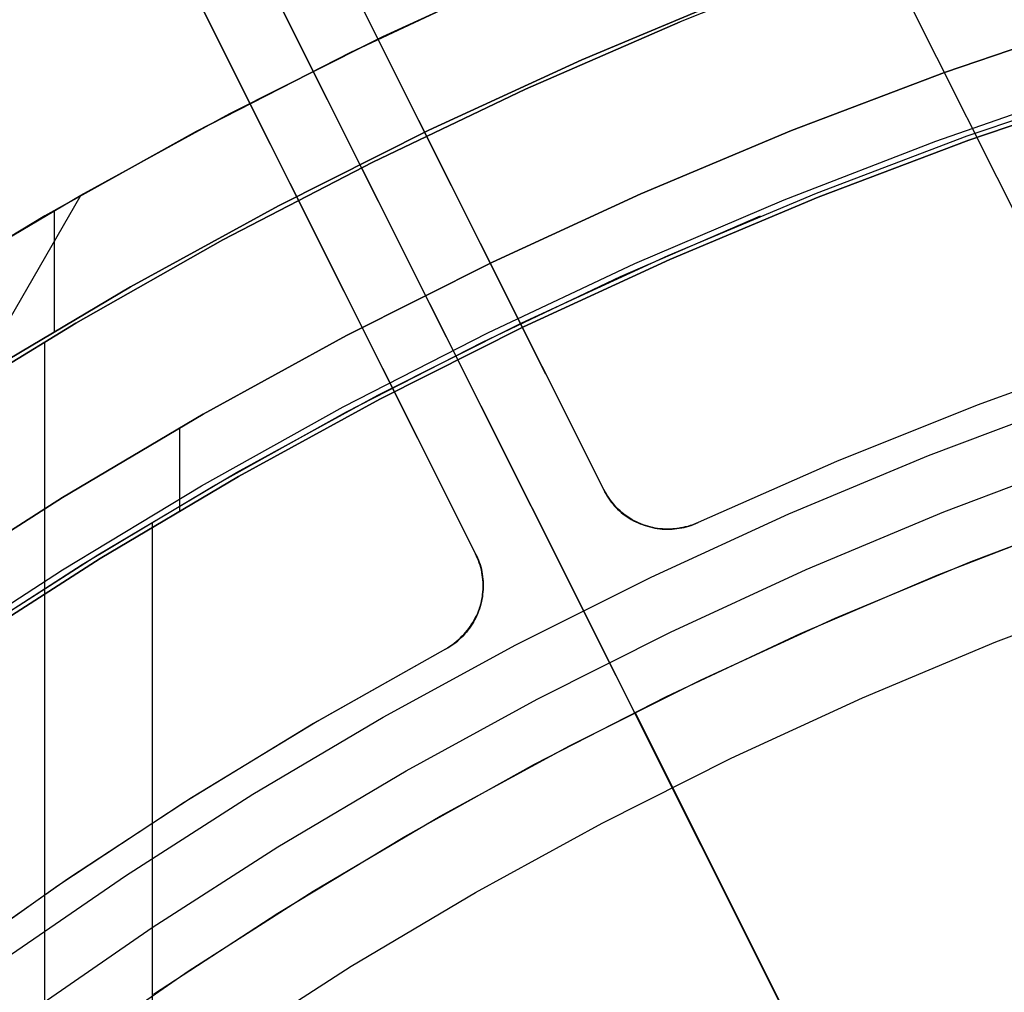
# Model space of a CAD drawing. Header units: millimetres. Extents: x 10802 to 11966, y -167 to 850.
# Tile 81 of 182: x 11347 to 11361, y 532 to 546. Entities that reach past the tile are written whole.
import ezdxf

# ---------------------------------------------------------------- set-up
doc = ezdxf.new("R2010")
doc.units = ezdxf.units.MM
for name, color, linetype in [('1', 7, 'Continuous'), ('color', 7, 'Continuous'), ('luz', 7, 'Continuous')]:
    doc.layers.add(name, color=color, linetype=linetype)

msp = doc.modelspace()

# ---------------------------------------------------------------- linework, layer by layer
at = {"layer": '1', "color": 250, "true_color": 0x111111}
for p, q in [((11352.415, 545.464, 47.3), (11354.594, 546.467, 47.3)), ((11352.415, 545.464, 56.8), (11354.594, 546.467, 56.8)), ((11352.415, 545.464, 52.05), (11354.594, 546.467, 52.05)), ((11358.616, 546.492, 45.792), (11356.55, 545.663, 45.792)), ((11357.346, 546.044, 56.8), (11355.179, 545.136, 56.8)), ((11355.179, 545.136, 58.12), (11357.346, 546.044, 58.12)), ((11355.179, 545.136, 57.46), (11357.346, 546.044, 57.46)), ((11356.55, 545.663, 45.792), (11354.39, 544.724, 45.792)), ((11354.39, 544.724, 45.792), (11356.55, 545.663, 45.792)), ((11362.39, 545.691, 258.714), (11360.233, 544.957, 258.714)), ((11360.233, 544.957, 282.75), (11362.39, 545.691, 282.75)), ((11360.233, 544.957, 270.732), (11362.39, 545.691, 270.732)), ((11350.272, 544.385, 47.3), (11352.415, 545.464, 47.3)), ((11350.272, 544.385, 56.8), (11352.415, 545.464, 56.8)), ((11350.272, 544.385, 52.05), (11352.415, 545.464, 52.05)), ((11355.179, 545.136, 56.8), (11353.046, 544.154, 56.8)), ((11353.046, 544.154, 58.12), (11355.179, 545.136, 58.12)), ((11353.046, 544.154, 57.46), (11355.179, 545.136, 57.46)), ((11360.233, 544.957, 258.714), (11358.102, 544.149, 258.714)), ((11358.102, 544.149, 282.75), (11360.233, 544.957, 282.75)), ((11358.102, 544.149, 270.732), (11360.233, 544.957, 270.732)), ((11354.39, 544.724, 45.792), (11352.263, 543.71, 45.792)), ((11352.263, 543.71, 45.792), (11354.39, 544.724, 45.792)), ((11360.551, 544.074, 61.1), (11362.677, 544.797, 61.1)), ((11362.696, 544.739, 282.75), (11360.571, 544.016, 282.75)), ((11362.696, 544.739, 258.715), (11360.571, 544.016, 258.715)), ((11360.571, 544.016, 270.733), (11362.696, 544.739, 270.733)), ((11348.167, 543.234, 47.3), (11350.272, 544.385, 47.3)), ((11348.167, 543.234, 56.8), (11350.272, 544.385, 56.8)), ((11348.167, 543.234, 52.05), (11350.272, 544.385, 52.05)), ((11353.046, 544.154, 56.8), (11350.947, 543.098, 56.8)), ((11350.947, 543.098, 58.12), (11353.046, 544.154, 58.12)), ((11350.947, 543.098, 57.46), (11353.046, 544.154, 57.46)), ((11358.102, 544.149, 258.714), (11356.001, 543.268, 258.714)), ((11356.001, 543.268, 282.75), (11358.102, 544.149, 282.75)), ((11356.001, 543.268, 270.732), (11358.102, 544.149, 270.732)), ((11358.45, 543.277, 61.1), (11360.551, 544.074, 61.1)), ((11360.571, 544.016, 282.75), (11358.473, 543.22, 282.75)), ((11360.571, 544.016, 258.715), (11358.473, 543.22, 258.715)), ((11358.473, 543.22, 270.733), (11360.571, 544.016, 270.733)), ((11352.263, 543.71, 45.792), (11350.173, 542.624, 45.792)), ((11350.173, 542.624, 45.792), (11352.263, 543.71, 45.792)), ((11346.103, 542.01, 47.3), (11348.167, 543.234, 47.3)), ((11346.103, 542.01, 56.8), (11348.167, 543.234, 56.8)), ((11346.103, 542.01, 52.05), (11348.167, 543.234, 52.05)), ((11356.001, 543.268, 258.714), (11353.931, 542.315, 258.714)), ((11353.931, 542.315, 282.75), (11356.001, 543.268, 282.75)), ((11353.931, 542.315, 270.732), (11356.001, 543.268, 270.732)), ((11356.379, 542.408, 61.1), (11358.45, 543.277, 61.1)), ((11358.473, 543.22, 282.75), (11356.404, 542.352, 282.75)), ((11358.473, 543.22, 258.715), (11356.404, 542.352, 258.715)), ((11356.404, 542.352, 270.733), (11358.473, 543.22, 270.733)), ((11347.82, 543.035, 56.8), (11347.82, 541.35, 56.8)), ((11350.947, 543.098, 56.8), (11348.886, 541.971, 56.8)), ((11348.886, 541.971, 58.12), (11350.947, 543.098, 58.12)), ((11348.886, 541.971, 57.46), (11350.947, 543.098, 57.46)), ((11355.716, 542.113, 61.1), (11357.67, 542.96, 61.1)), ((11350.173, 542.624, 45.792), (11348.121, 541.466, 45.792)), ((11348.121, 541.466, 45.792), (11350.173, 542.624, 45.792)), ((11354.339, 541.469, 61.1), (11356.379, 542.408, 61.1)), ((11356.404, 542.352, 282.75), (11354.365, 541.414, 282.75)), ((11356.404, 542.352, 258.715), (11354.365, 541.414, 258.715)), ((11354.365, 541.414, 270.733), (11356.404, 542.352, 270.733)), ((11353.931, 542.315, 258.714), (11351.896, 541.291, 258.714)), ((11351.896, 541.291, 282.75), (11353.931, 542.315, 282.75)), ((11351.896, 541.291, 270.732), (11353.931, 542.315, 270.732)), ((11353.792, 541.202, 61.1), (11355.716, 542.113, 61.1)), ((11348.886, 541.971, 56.8), (11346.866, 540.773, 56.8)), ((11346.866, 540.773, 58.12), (11348.886, 541.971, 58.12)), ((11346.866, 540.773, 57.46), (11348.886, 541.971, 57.46)), ((11348.121, 541.466, 45.792), (11346.111, 540.237, 45.792)), ((11346.111, 540.237, 45.792), (11348.121, 541.466, 45.792)), ((11352.332, 540.46, 61.1), (11354.339, 541.469, 61.1)), ((11354.365, 541.414, 282.75), (11352.36, 540.405, 282.75)), ((11354.365, 541.414, 258.715), (11352.36, 540.405, 258.715)), ((11352.36, 540.405, 270.733), (11354.365, 541.414, 270.733)), ((11351.896, 541.291, 258.714), (11349.897, 540.197, 258.714)), ((11349.897, 540.197, 282.75), (11351.896, 541.291, 282.75)), ((11349.897, 540.197, 270.732), (11351.896, 541.291, 270.732)), ((11347.688, 541.189, 45.792), (11347.688, 424.503, 45.792)), ((11351.898, 540.23, 61.1), (11353.792, 541.202, 61.1)), ((11350.361, 539.382, 61.1), (11352.332, 540.46, 61.1)), ((11352.36, 540.405, 282.75), (11350.392, 539.328, 282.75)), ((11352.36, 540.405, 258.715), (11350.392, 539.328, 258.715)), ((11350.392, 539.328, 270.733), (11352.36, 540.405, 270.733)), ((11349.897, 540.197, 258.714), (11347.937, 539.035, 258.714)), ((11347.937, 539.035, 282.75), (11349.897, 540.197, 282.75)), ((11347.937, 539.035, 270.732), (11349.897, 540.197, 270.732)), ((11350.037, 539.195, 61.1), (11351.898, 540.23, 61.1)), ((11349.567, 540.008, 282.75), (11349.567, 538.851, 282.75)), ((11360.223, 538.835, 241.281), (11362.169, 539.573, 241.281)), ((11348.429, 538.236, 61.1), (11350.361, 539.382, 61.1)), ((11350.392, 539.328, 282.75), (11348.461, 538.184, 282.75)), ((11350.392, 539.328, 258.715), (11348.461, 538.184, 258.715)), ((11348.461, 538.184, 270.733), (11350.392, 539.328, 270.733)), ((11348.21, 538.101, 61.1), (11350.037, 539.195, 61.1)), ((11347.937, 539.035, 258.714), (11346.018, 537.806, 258.714)), ((11346.018, 537.806, 282.75), (11347.937, 539.035, 282.75)), ((11346.018, 537.806, 270.732), (11347.937, 539.035, 270.732)), ((11358.304, 538.03, 241.281), (11360.223, 538.835, 241.281)), ((11349.189, 538.679, 61.1), (11349.189, 524.181, 61.1)), ((11346.538, 537.025, 61.1), (11348.429, 538.236, 61.1)), ((11346.421, 536.947, 61.1), (11348.21, 538.101, 61.1)), ((11348.461, 538.184, 282.75), (11346.572, 536.974, 282.75)), ((11348.461, 538.184, 258.715), (11346.572, 536.974, 258.715)), ((11346.572, 536.974, 270.733), (11348.461, 538.184, 270.733)), ((11356.414, 537.16, 241.281), (11358.304, 538.03, 241.281)), ((11360.947, 537.022, 236.621), (11362.83, 537.736, 236.621)), ((11354.555, 536.225, 241.281), (11356.414, 537.16, 241.281)), ((11359.09, 536.243, 236.621), (11360.947, 537.022, 236.621)), ((11352.729, 535.226, 241.281), (11354.555, 536.225, 241.281)), ((11357.261, 535.401, 236.621), (11359.09, 536.243, 236.621)), ((11355.462, 534.496, 236.621), (11357.261, 535.401, 236.621)), ((11350.939, 534.165, 241.281), (11352.729, 535.226, 241.281)), ((11353.695, 533.53, 236.621), (11355.462, 534.496, 236.621)), ((11349.186, 533.042, 241.281), (11350.939, 534.165, 241.281)), ((11351.963, 532.503, 236.621), (11353.695, 533.53, 236.621)), ((11347.474, 531.86, 241.281), (11349.186, 533.042, 241.281)), ((11350.267, 531.417, 236.621), (11351.963, 532.503, 236.621))]:
    msp.add_line(p, q, dxfattribs=at)
at = {"layer": '1', "color": 29, "true_color": 0x4d342b}
for p, q in [((11352.403, 545.458, 60.562), (11354.561, 546.453, 60.562)), ((11354.136, 546.264, 42.462), (11351.95, 545.237, 42.462)), ((11351.95, 545.237, 51.512), (11354.136, 546.264, 51.512)), ((11350.28, 544.39, 60.562), (11352.403, 545.458, 60.562)), ((11351.95, 545.237, 42.462), (11349.8, 544.136, 42.462)), ((11349.8, 544.136, 51.512), (11351.95, 545.237, 51.512)), ((11360.11, 544.002, 76.062), (11362.248, 544.746, 76.062)), ((11348.194, 543.249, 60.562), (11350.28, 544.39, 60.562)), ((11349.8, 544.136, 42.462), (11347.69, 542.96, 42.462)), ((11347.69, 542.96, 51.512), (11349.8, 544.136, 51.512)), ((11357.998, 543.185, 76.062), (11360.11, 544.002, 76.062)), ((11346.213, 542.078, 59.568), (11348.194, 543.249, 59.568)), ((11346.213, 542.078, 60.562), (11348.194, 543.249, 60.562)), ((11346.213, 542.078, 60.065), (11348.194, 543.249, 60.065)), ((11348.194, 543.249, 60.562), (11346.767, 540.779, 61.964)), ((11348.093, 543.192, 59.568), (11348.093, 543.192, 42.462)), ((11348.194, 543.249, 59.568), (11348.194, 543.249, 60.562)), ((11355.916, 542.294, 76.062), (11357.998, 543.185, 76.062)), ((11347.69, 542.96, 42.462), (11345.622, 541.711, 42.462)), ((11345.622, 541.711, 51.512), (11347.69, 542.96, 51.512)), ((11353.866, 541.332, 76.062), (11355.916, 542.294, 76.062)), ((11351.851, 540.299, 76.062), (11353.866, 541.332, 76.062)), ((11349.873, 539.197, 76.062), (11351.851, 540.299, 76.062)), ((11347.935, 538.027, 76.062), (11349.873, 539.197, 76.062)), ((11360.129, 537.952, 70.562), (11362.057, 538.699, 70.562)), ((11346.038, 536.79, 76.062), (11347.935, 538.027, 76.062)), ((11358.227, 537.139, 70.562), (11360.129, 537.952, 70.562)), ((11356.355, 536.26, 70.562), (11358.227, 537.139, 70.562)), ((11354.515, 535.317, 70.562), (11356.355, 536.26, 70.562)), ((11352.709, 534.31, 70.562), (11354.515, 535.317, 70.562)), ((11350.938, 533.242, 70.562), (11352.709, 534.31, 70.562)), ((11349.206, 532.112, 70.562), (11350.938, 533.242, 70.562))]:
    msp.add_line(p, q, dxfattribs=at)
at = {"layer": 'color', "color": 254, "true_color": 0xcad1ee}
for p, q in [((11355.198, 537.463, 17.162), (11316.259, 615.16, -19.881)), ((11349.862, 548.109, 21.262), (11366.888, 514.136, 21.262)), ((11355.484, 539.145, 21.262), (11351.225, 547.642, 21.262)), ((11355.484, 539.145, 18.746), (11351.225, 547.642, 14.696)), ((11354.677, 540.755, 17.979), (11351.225, 547.642, 17.979)), ((11349.437, 546.746, 21.262), (11353.695, 538.249, 21.262)), ((11349.437, 546.746, 14.696), (11353.695, 538.249, 18.746)), ((11352.889, 539.859, 17.979), (11349.437, 546.746, 17.979)), ((11353.354, 543.393, 21.262), (11353.354, 543.393, 16.721)), ((11351.566, 542.498, 16.721), (11351.566, 542.498, 21.262)), ((11362.677, 541.04, 21.262), (11360.69, 540.323, 21.262)), ((11362.677, 541.04, 19.162), (11360.69, 540.323, 19.162)), ((11362.677, 541.04, 20.212), (11360.69, 540.323, 20.212)), ((11360.69, 540.323, 21.262), (11358.729, 539.537, 21.262)), ((11360.69, 540.323, 19.162), (11358.729, 539.537, 19.162)), ((11360.69, 540.323, 20.212), (11358.729, 539.537, 20.212)), ((11360.008, 539.619, 17.162), (11361.981, 540.364, 17.162)), ((11358.062, 538.806, 17.162), (11360.008, 539.619, 17.162)), ((11358.729, 539.537, 21.262), (11356.797, 538.685, 21.262)), ((11358.729, 539.537, 19.162), (11356.797, 538.685, 19.162)), ((11358.729, 539.537, 20.212), (11356.797, 538.685, 20.212)), ((11355.499, 539.115, 21.262), (11355.484, 539.145, 21.262)), ((11355.484, 539.145, 21.262), (11355.484, 539.145, 18.746)), ((11355.484, 539.145, 18.746), (11355.498, 539.115, 18.761)), ((11355.484, 539.145, 20.004), (11355.499, 539.115, 20.004)), ((11355.498, 539.115, 18.761), (11355.513, 539.085, 18.775)), ((11355.516, 539.085, 21.262), (11355.499, 539.115, 21.262)), ((11355.499, 539.115, 20.004), (11355.516, 539.085, 20.004)), ((11355.513, 539.085, 18.775), (11355.53, 539.056, 18.789)), ((11355.534, 539.056, 21.262), (11355.516, 539.085, 21.262)), ((11355.516, 539.085, 20.004), (11355.534, 539.056, 20.004)), ((11355.53, 539.056, 18.789), (11355.548, 539.027, 18.803)), ((11355.553, 539.027, 21.262), (11355.534, 539.056, 21.262)), ((11355.534, 539.056, 20.004), (11355.553, 539.027, 20.004)), ((11355.548, 539.027, 18.803), (11355.566, 538.999, 18.818)), ((11355.573, 538.999, 21.262), (11355.553, 539.027, 21.262)), ((11355.553, 539.027, 20.004), (11355.573, 538.999, 20.004)), ((11355.566, 538.999, 18.818), (11355.586, 538.972, 18.832)), ((11355.594, 538.972, 21.262), (11355.573, 538.999, 21.262)), ((11355.573, 538.999, 20.004), (11355.594, 538.972, 20.004)), ((11355.586, 538.972, 18.832), (11355.607, 538.946, 18.846)), ((11355.615, 538.946, 21.262), (11355.594, 538.972, 21.262)), ((11355.594, 538.972, 20.004), (11355.615, 538.946, 20.004)), ((11355.607, 538.946, 18.846), (11355.629, 538.92, 18.86)), ((11355.638, 538.92, 21.262), (11355.615, 538.946, 21.262)), ((11355.615, 538.946, 20.004), (11355.638, 538.92, 20.004)), ((11355.629, 538.92, 18.86), (11355.652, 538.895, 18.873)), ((11355.661, 538.895, 21.262), (11355.638, 538.92, 21.262)), ((11355.638, 538.92, 20.004), (11355.661, 538.895, 20.004)), ((11355.652, 538.895, 18.873), (11355.676, 538.871, 18.887)), ((11355.685, 538.871, 21.262), (11355.661, 538.895, 21.262)), ((11355.661, 538.895, 20.004), (11355.685, 538.871, 20.004)), ((11355.676, 538.871, 18.887), (11355.701, 538.848, 18.901)), ((11355.711, 538.848, 21.262), (11355.685, 538.871, 21.262)), ((11355.685, 538.871, 20.004), (11355.711, 538.848, 20.004)), ((11355.701, 538.848, 18.901), (11355.726, 538.826, 18.914)), ((11355.736, 538.826, 21.262), (11355.711, 538.848, 21.262)), ((11355.711, 538.848, 20.004), (11355.736, 538.826, 20.004)), ((11355.726, 538.826, 18.914), (11355.753, 538.805, 18.927)), ((11355.763, 538.804, 21.262), (11355.736, 538.826, 21.262)), ((11355.736, 538.826, 20.004), (11355.763, 538.804, 20.004)), ((11355.753, 538.805, 18.927), (11355.78, 538.784, 18.94)), ((11355.79, 538.784, 21.262), (11355.763, 538.804, 21.262)), ((11355.763, 538.804, 20.004), (11355.79, 538.784, 20.004)), ((11355.78, 538.784, 18.94), (11355.808, 538.765, 18.952)), ((11355.818, 538.764, 21.262), (11355.79, 538.784, 21.262)), ((11355.79, 538.784, 20.004), (11355.818, 538.764, 20.004)), ((11356.145, 537.927, 17.162), (11358.062, 538.806, 17.162)), ((11360.604, 538.144, 19.162), (11362.525, 538.869, 19.162)), ((11360.604, 538.144, 17.162), (11362.525, 538.869, 17.162)), ((11360.604, 538.144, 18.162), (11362.525, 538.869, 18.162)), ((11355.808, 538.765, 18.952), (11355.837, 538.746, 18.965)), ((11355.847, 538.745, 21.262), (11355.818, 538.764, 21.262)), ((11355.818, 538.764, 20.004), (11355.847, 538.745, 20.004)), ((11355.837, 538.746, 18.965), (11355.867, 538.729, 18.977)), ((11355.876, 538.728, 21.262), (11355.847, 538.745, 21.262)), ((11355.847, 538.745, 20.004), (11355.876, 538.728, 20.004)), ((11355.867, 538.729, 18.977), (11355.897, 538.712, 18.989)), ((11355.906, 538.711, 21.262), (11355.876, 538.728, 21.262)), ((11355.876, 538.728, 20.004), (11355.906, 538.711, 20.004)), ((11355.897, 538.712, 18.989), (11355.928, 538.697, 19)), ((11355.937, 538.695, 21.262), (11355.906, 538.711, 21.262)), ((11355.906, 538.711, 20.004), (11355.937, 538.695, 20.004)), ((11355.928, 538.697, 19), (11355.96, 538.683, 19.012)), ((11355.968, 538.681, 21.262), (11355.937, 538.695, 21.262)), ((11355.937, 538.695, 20.004), (11355.968, 538.681, 20.004)), ((11355.96, 538.683, 19.012), (11355.992, 538.669, 19.023)), ((11355.999, 538.667, 21.262), (11355.968, 538.681, 21.262)), ((11355.968, 538.681, 20.004), (11355.999, 538.667, 20.004)), ((11355.992, 538.669, 19.023), (11356.025, 538.657, 19.033)), ((11356.031, 538.655, 21.262), (11355.999, 538.667, 21.262)), ((11355.999, 538.667, 20.004), (11356.031, 538.655, 20.004)), ((11356.025, 538.657, 19.033), (11356.058, 538.646, 19.044)), ((11356.063, 538.644, 21.262), (11356.031, 538.655, 21.262)), ((11356.031, 538.655, 20.004), (11356.063, 538.644, 20.004)), ((11356.058, 538.646, 19.044), (11356.092, 538.636, 19.053)), ((11356.096, 538.634, 21.262), (11356.063, 538.644, 21.262)), ((11356.063, 538.644, 20.004), (11356.096, 538.634, 20.004)), ((11356.092, 538.636, 19.053), (11356.126, 538.628, 19.063)), ((11356.129, 538.625, 21.262), (11356.096, 538.634, 21.262)), ((11356.096, 538.634, 20.004), (11356.129, 538.625, 20.004)), ((11356.623, 538.629, 19.152), (11356.659, 538.638, 19.155)), ((11356.669, 538.636, 21.262), (11356.636, 538.627, 21.262)), ((11356.636, 538.627, 20.004), (11356.669, 538.636, 20.004)), ((11356.659, 538.638, 19.155), (11356.694, 538.648, 19.158)), ((11356.701, 538.647, 21.262), (11356.669, 538.636, 21.262)), ((11356.669, 538.636, 20.004), (11356.701, 538.647, 20.004)), ((11356.694, 538.648, 19.158), (11356.728, 538.659, 19.16)), ((11356.734, 538.659, 21.262), (11356.701, 538.647, 21.262)), ((11356.701, 538.647, 20.004), (11356.734, 538.659, 20.004)), ((11356.728, 538.659, 19.16), (11356.763, 538.672, 19.161)), ((11356.765, 538.671, 21.262), (11356.734, 538.659, 21.262)), ((11356.734, 538.659, 20.004), (11356.765, 538.671, 20.004)), ((11356.763, 538.672, 19.161), (11356.797, 538.685, 19.162)), ((11356.797, 538.685, 21.262), (11356.765, 538.671, 21.262)), ((11356.765, 538.671, 20.004), (11356.797, 538.685, 20.004)), ((11356.797, 538.685, 19.162), (11356.797, 538.685, 21.262)), ((11356.126, 538.628, 19.063), (11356.16, 538.62, 19.072)), ((11356.162, 538.617, 21.262), (11356.129, 538.625, 21.262)), ((11356.129, 538.625, 20.004), (11356.162, 538.617, 20.004)), ((11356.16, 538.62, 19.072), (11356.195, 538.614, 19.081)), ((11356.196, 538.61, 21.262), (11356.162, 538.617, 21.262)), ((11356.162, 538.617, 20.004), (11356.196, 538.61, 20.004)), ((11356.195, 538.614, 19.081), (11356.23, 538.609, 19.089)), ((11356.229, 538.604, 21.262), (11356.196, 538.61, 21.262)), ((11356.196, 538.61, 20.004), (11356.229, 538.604, 20.004)), ((11356.263, 538.6, 21.262), (11356.229, 538.604, 21.262)), ((11356.229, 538.604, 20.004), (11356.263, 538.6, 20.004)), ((11356.23, 538.609, 19.089), (11356.266, 538.605, 19.097)), ((11356.297, 538.596, 21.262), (11356.263, 538.6, 21.262)), ((11356.263, 538.6, 20.004), (11356.297, 538.596, 20.004)), ((11356.266, 538.605, 19.097), (11356.301, 538.602, 19.105)), ((11356.331, 538.594, 21.262), (11356.297, 538.596, 21.262)), ((11356.297, 538.596, 20.004), (11356.331, 538.594, 20.004)), ((11356.301, 538.602, 19.105), (11356.337, 538.6, 19.112)), ((11356.365, 538.593, 21.262), (11356.331, 538.594, 21.262)), ((11356.331, 538.594, 20.004), (11356.365, 538.593, 20.004)), ((11356.337, 538.6, 19.112), (11356.373, 538.599, 19.119)), ((11356.4, 538.593, 21.262), (11356.365, 538.593, 21.262)), ((11356.365, 538.593, 20.004), (11356.4, 538.593, 20.004)), ((11356.373, 538.599, 19.119), (11356.409, 538.6, 19.125)), ((11356.434, 538.595, 21.262), (11356.4, 538.593, 21.262)), ((11356.4, 538.593, 20.004), (11356.434, 538.595, 20.004)), ((11356.409, 538.6, 19.125), (11356.445, 538.602, 19.131)), ((11356.468, 538.597, 21.262), (11356.434, 538.595, 21.262)), ((11356.434, 538.595, 20.004), (11356.468, 538.597, 20.004)), ((11356.445, 538.602, 19.131), (11356.481, 538.605, 19.136)), ((11356.502, 538.601, 21.262), (11356.468, 538.597, 21.262)), ((11356.468, 538.597, 20.004), (11356.502, 538.601, 20.004)), ((11356.481, 538.605, 19.136), (11356.517, 538.609, 19.141)), ((11356.536, 538.606, 21.262), (11356.502, 538.601, 21.262)), ((11356.502, 538.601, 20.004), (11356.536, 538.606, 20.004)), ((11356.517, 538.609, 19.141), (11356.552, 538.615, 19.145)), ((11356.569, 538.612, 21.262), (11356.536, 538.606, 21.262)), ((11356.536, 538.606, 20.004), (11356.569, 538.612, 20.004)), ((11356.552, 538.615, 19.145), (11356.588, 538.621, 19.149)), ((11356.603, 538.619, 21.262), (11356.569, 538.612, 21.262)), ((11356.569, 538.612, 20.004), (11356.603, 538.619, 20.004)), ((11356.588, 538.621, 19.149), (11356.623, 538.629, 19.152)), ((11356.636, 538.627, 21.262), (11356.603, 538.619, 21.262)), ((11356.603, 538.619, 20.004), (11356.636, 538.627, 20.004)), ((11353.695, 538.249, 21.262), (11353.71, 538.219, 21.262)), ((11353.695, 538.249, 18.746), (11353.695, 538.249, 21.262)), ((11353.711, 538.22, 18.76), (11353.695, 538.249, 18.746)), ((11353.71, 538.219, 20.004), (11353.695, 538.249, 20.004)), ((11353.71, 538.219, 21.262), (11353.724, 538.187, 21.262)), ((11353.724, 538.187, 20.004), (11353.71, 538.219, 20.004)), ((11353.725, 538.19, 18.775), (11353.711, 538.22, 18.76)), ((11353.724, 538.187, 21.262), (11353.736, 538.156, 21.262)), ((11353.736, 538.156, 20.004), (11353.724, 538.187, 20.004)), ((11353.739, 538.159, 18.789), (11353.725, 538.19, 18.775)), ((11353.736, 538.156, 21.262), (11353.748, 538.123, 21.262)), ((11353.748, 538.123, 20.004), (11353.736, 538.156, 20.004)), ((11353.751, 538.128, 18.803), (11353.739, 538.159, 18.789)), ((11353.748, 538.123, 21.262), (11353.758, 538.091, 21.262)), ((11353.758, 538.091, 20.004), (11353.748, 538.123, 20.004)), ((11353.762, 538.096, 18.818), (11353.751, 538.128, 18.803)), ((11353.758, 538.091, 21.262), (11353.768, 538.058, 21.262)), ((11353.768, 538.058, 20.004), (11353.758, 538.091, 20.004)), ((11353.772, 538.064, 18.832), (11353.762, 538.096, 18.818)), ((11358.708, 537.352, 19.162), (11360.604, 538.144, 19.162)), ((11358.708, 537.352, 17.162), (11360.604, 538.144, 17.162)), ((11358.708, 537.352, 18.162), (11360.604, 538.144, 18.162)), ((11353.768, 538.058, 21.262), (11353.776, 538.025, 21.262)), ((11353.776, 538.025, 20.004), (11353.768, 538.058, 20.004)), ((11353.781, 538.031, 18.846), (11353.772, 538.064, 18.832)), ((11353.776, 538.025, 21.262), (11353.783, 537.991, 21.262)), ((11353.783, 537.991, 20.004), (11353.776, 538.025, 20.004)), ((11353.788, 537.998, 18.86), (11353.781, 538.031, 18.846)), ((11353.783, 537.991, 21.262), (11353.789, 537.958, 21.262)), ((11353.789, 537.958, 20.004), (11353.783, 537.991, 20.004)), ((11353.794, 537.965, 18.873), (11353.788, 537.998, 18.86)), ((11353.789, 537.958, 21.262), (11353.794, 537.924, 21.262)), ((11353.794, 537.924, 20.004), (11353.789, 537.958, 20.004)), ((11353.799, 537.932, 18.887), (11353.794, 537.965, 18.873)), ((11353.794, 537.924, 21.262), (11353.797, 537.89, 21.262)), ((11353.797, 537.89, 20.004), (11353.794, 537.924, 20.004)), ((11353.797, 537.89, 21.262), (11353.8, 537.856, 21.262)), ((11353.8, 537.856, 20.004), (11353.797, 537.89, 20.004)), ((11353.803, 537.898, 18.9), (11353.799, 537.932, 18.887)), ((11353.8, 537.856, 21.262), (11353.801, 537.821, 21.262)), ((11353.801, 537.821, 20.004), (11353.8, 537.856, 20.004)), ((11353.801, 537.821, 21.262), (11353.801, 537.787, 21.262)), ((11353.801, 537.787, 20.004), (11353.801, 537.821, 20.004)), ((11353.806, 537.864, 18.914), (11353.803, 537.898, 18.9)), ((11353.807, 537.83, 18.927), (11353.806, 537.864, 18.914)), ((11353.807, 537.796, 18.94), (11353.807, 537.83, 18.927)), ((11354.259, 536.982, 17.162), (11356.145, 537.927, 17.162)), ((11353.794, 537.685, 21.262), (11353.79, 537.651, 21.262)), ((11353.79, 537.651, 20.004), (11353.794, 537.685, 20.004)), ((11353.798, 537.719, 21.262), (11353.794, 537.685, 21.262)), ((11353.794, 537.685, 20.004), (11353.798, 537.719, 20.004)), ((11353.794, 537.659, 18.989), (11353.799, 537.693, 18.977)), ((11353.8, 537.753, 21.262), (11353.798, 537.719, 21.262)), ((11353.798, 537.719, 20.004), (11353.8, 537.753, 20.004)), ((11353.799, 537.693, 18.977), (11353.803, 537.727, 18.965)), ((11353.801, 537.787, 21.262), (11353.8, 537.753, 21.262)), ((11353.8, 537.753, 20.004), (11353.801, 537.787, 20.004)), ((11353.803, 537.727, 18.965), (11353.806, 537.762, 18.952)), ((11353.806, 537.762, 18.952), (11353.807, 537.796, 18.94)), ((11353.769, 537.551, 21.262), (11353.76, 537.518, 21.262)), ((11353.76, 537.518, 20.004), (11353.769, 537.551, 20.004)), ((11353.762, 537.524, 19.033), (11353.772, 537.557, 19.023)), ((11353.777, 537.584, 21.262), (11353.769, 537.551, 21.262)), ((11353.769, 537.551, 20.004), (11353.777, 537.584, 20.004)), ((11353.772, 537.557, 19.023), (11353.781, 537.591, 19.012)), ((11353.784, 537.617, 21.262), (11353.777, 537.584, 21.262)), ((11353.777, 537.584, 20.004), (11353.784, 537.617, 20.004)), ((11353.781, 537.591, 19.012), (11353.788, 537.625, 19)), ((11353.79, 537.651, 21.262), (11353.784, 537.617, 21.262)), ((11353.784, 537.617, 20.004), (11353.79, 537.651, 20.004)), ((11353.788, 537.625, 19), (11353.794, 537.659, 18.989)), ((11353.711, 537.393, 19.072), (11353.725, 537.425, 19.063)), ((11353.726, 537.421, 21.262), (11353.712, 537.389, 21.262)), ((11353.712, 537.389, 20.004), (11353.726, 537.421, 20.004)), ((11353.725, 537.425, 19.063), (11353.739, 537.458, 19.053)), ((11353.738, 537.453, 21.262), (11353.726, 537.421, 21.262)), ((11353.726, 537.421, 20.004), (11353.738, 537.453, 20.004)), ((11353.75, 537.485, 21.262), (11353.738, 537.453, 21.262)), ((11353.738, 537.453, 20.004), (11353.75, 537.485, 20.004)), ((11353.739, 537.458, 19.053), (11353.751, 537.491, 19.043)), ((11353.76, 537.518, 21.262), (11353.75, 537.485, 21.262)), ((11353.75, 537.485, 20.004), (11353.76, 537.518, 20.004)), ((11353.751, 537.491, 19.043), (11353.762, 537.524, 19.033)), ((11355.911, 536.04, 17.162), (11355.198, 537.463, 17.162)), ((11353.621, 537.239, 19.112), (11353.641, 537.269, 19.105)), ((11353.648, 537.269, 21.262), (11353.629, 537.24, 21.262)), ((11353.629, 537.24, 20.004), (11353.648, 537.269, 20.004)), ((11353.641, 537.269, 19.105), (11353.66, 537.299, 19.097)), ((11353.665, 537.298, 21.262), (11353.648, 537.269, 21.262)), ((11353.648, 537.269, 20.004), (11353.665, 537.298, 20.004)), ((11353.66, 537.299, 19.097), (11353.678, 537.33, 19.089)), ((11353.682, 537.328, 21.262), (11353.665, 537.298, 21.262)), ((11353.665, 537.298, 20.004), (11353.682, 537.328, 20.004)), ((11353.678, 537.33, 19.089), (11353.695, 537.361, 19.081)), ((11353.698, 537.359, 21.262), (11353.682, 537.328, 21.262)), ((11353.682, 537.328, 20.004), (11353.698, 537.359, 20.004)), ((11353.695, 537.361, 19.081), (11353.711, 537.393, 19.072)), ((11353.712, 537.389, 21.262), (11353.698, 537.359, 21.262)), ((11353.698, 537.359, 20.004), (11353.712, 537.389, 20.004)), ((11356.841, 536.496, 19.162), (11358.708, 537.352, 19.162)), ((11356.841, 536.496, 17.162), (11358.708, 537.352, 17.162)), ((11356.841, 536.496, 18.162), (11358.708, 537.352, 18.162)), ((11353.506, 537.101, 19.141), (11353.531, 537.127, 19.136)), ((11353.545, 537.133, 21.262), (11353.522, 537.108, 21.262)), ((11353.522, 537.108, 20.004), (11353.545, 537.133, 20.004)), ((11353.531, 537.127, 19.136), (11353.555, 537.154, 19.131)), ((11353.567, 537.159, 21.262), (11353.545, 537.133, 21.262)), ((11353.545, 537.133, 20.004), (11353.567, 537.159, 20.004)), ((11353.555, 537.154, 19.131), (11353.578, 537.182, 19.125)), ((11353.589, 537.185, 21.262), (11353.567, 537.159, 21.262)), ((11353.567, 537.159, 20.004), (11353.589, 537.185, 20.004)), ((11353.578, 537.182, 19.125), (11353.6, 537.21, 19.119)), ((11353.609, 537.212, 21.262), (11353.589, 537.185, 21.262)), ((11353.589, 537.185, 20.004), (11353.609, 537.212, 20.004)), ((11353.6, 537.21, 19.119), (11353.621, 537.239, 19.112)), ((11353.629, 537.24, 21.262), (11353.609, 537.212, 21.262)), ((11353.609, 537.212, 20.004), (11353.629, 537.24, 20.004)), ((11353.393, 536.995, 21.262), (11353.365, 536.976, 21.262)), ((11353.365, 536.976, 20.004), (11353.393, 536.995, 20.004)), ((11353.369, 536.982, 19.158), (11353.398, 537.004, 19.155)), ((11353.42, 537.016, 21.262), (11353.393, 536.995, 21.262)), ((11353.393, 536.995, 20.004), (11353.42, 537.016, 20.004)), ((11353.398, 537.004, 19.155), (11353.426, 537.027, 19.152)), ((11353.447, 537.038, 21.262), (11353.42, 537.016, 21.262)), ((11353.42, 537.016, 20.004), (11353.447, 537.038, 20.004)), ((11353.426, 537.027, 19.152), (11353.453, 537.051, 19.149)), ((11353.472, 537.06, 21.262), (11353.447, 537.038, 21.262)), ((11353.447, 537.038, 20.004), (11353.472, 537.06, 20.004)), ((11353.453, 537.051, 19.149), (11353.48, 537.076, 19.145)), ((11353.497, 537.084, 21.262), (11353.472, 537.06, 21.262)), ((11353.472, 537.06, 20.004), (11353.497, 537.084, 20.004)), ((11353.48, 537.076, 19.145), (11353.506, 537.101, 19.141)), ((11353.522, 537.108, 21.262), (11353.497, 537.084, 21.262)), ((11353.497, 537.084, 20.004), (11353.522, 537.108, 20.004)), ((11353.278, 536.922, 19.162), (11351.437, 535.884, 19.162)), ((11353.278, 536.922, 20.212), (11351.437, 535.884, 20.212)), ((11353.278, 536.922, 21.262), (11351.489, 535.915, 21.262)), ((11352.408, 535.973, 17.162), (11354.259, 536.982, 17.162)), ((11353.278, 536.922, 19.162), (11353.309, 536.941, 19.161)), ((11353.307, 536.939, 21.262), (11353.278, 536.922, 21.262)), ((11353.278, 536.922, 20.004), (11353.307, 536.939, 20.004)), ((11353.278, 536.922, 21.262), (11353.278, 536.922, 19.162)), ((11353.336, 536.957, 21.262), (11353.307, 536.939, 21.262)), ((11353.307, 536.939, 20.004), (11353.336, 536.957, 20.004)), ((11353.309, 536.941, 19.161), (11353.339, 536.961, 19.16)), ((11353.365, 536.976, 21.262), (11353.336, 536.957, 21.262)), ((11353.336, 536.957, 20.004), (11353.365, 536.976, 20.004)), ((11353.339, 536.961, 19.16), (11353.369, 536.982, 19.158)), ((11355.005, 535.576, 19.162), (11356.841, 536.496, 19.162)), ((11355.005, 535.576, 17.162), (11356.841, 536.496, 17.162)), ((11355.005, 535.576, 18.162), (11356.841, 536.496, 18.162)), ((11355.919, 536.044, 19.162), (11355.919, 536.044, 17.162)), ((11368.098, 511.743, 19.162), (11355.919, 536.044, 19.162)), ((11351.489, 535.915, 21.262), (11349.736, 534.848, 21.262)), ((11350.592, 534.9, 17.162), (11352.408, 535.973, 17.162)), ((11351.437, 535.884, 19.162), (11349.634, 534.784, 19.162)), ((11351.437, 535.884, 20.212), (11349.634, 534.784, 20.212)), ((11353.202, 534.593, 19.162), (11355.005, 535.576, 19.162)), ((11353.202, 534.593, 17.162), (11355.005, 535.576, 17.162)), ((11353.202, 534.593, 18.162), (11355.005, 535.576, 18.162)), ((11349.736, 534.848, 21.262), (11348.019, 533.724, 21.262)), ((11348.814, 533.765, 17.162), (11350.592, 534.9, 17.162)), ((11349.634, 534.784, 19.162), (11347.87, 533.622, 19.162)), ((11349.634, 534.784, 20.212), (11347.87, 533.622, 20.212)), ((11351.433, 533.548, 19.162), (11353.202, 534.593, 19.162)), ((11351.433, 533.548, 17.162), (11353.202, 534.593, 17.162)), ((11351.433, 533.548, 18.162), (11353.202, 534.593, 18.162)), ((11348.019, 533.724, 21.262), (11346.341, 532.543, 21.262)), ((11347.077, 532.57, 17.162), (11348.814, 533.765, 17.162)), ((11347.87, 533.622, 19.162), (11346.146, 532.4, 19.162)), ((11347.87, 533.622, 20.212), (11346.146, 532.4, 20.212)), ((11349.702, 532.443, 19.162), (11351.433, 533.548, 19.162)), ((11349.702, 532.443, 17.162), (11351.433, 533.548, 17.162)), ((11349.702, 532.443, 18.162), (11351.433, 533.548, 18.162)), ((11348.01, 531.278, 19.162), (11349.702, 532.443, 19.162)), ((11348.01, 531.278, 17.162), (11349.702, 532.443, 17.162)), ((11348.01, 531.278, 18.162), (11349.702, 532.443, 18.162))]:
    msp.add_line(p, q, dxfattribs=at)
at = {"layer": 'luz', "color": 254, "true_color": 0xcad1ee}
for p, q in [((11321.883, 621.387, -40.088), (11457.356, 351.379, -40.088)), ((11321.883, 621.387, -41.588), (11457.356, 351.379, -41.588))]:
    msp.add_line(p, q, dxfattribs=at)

doc.saveas('drawing.dxf')
